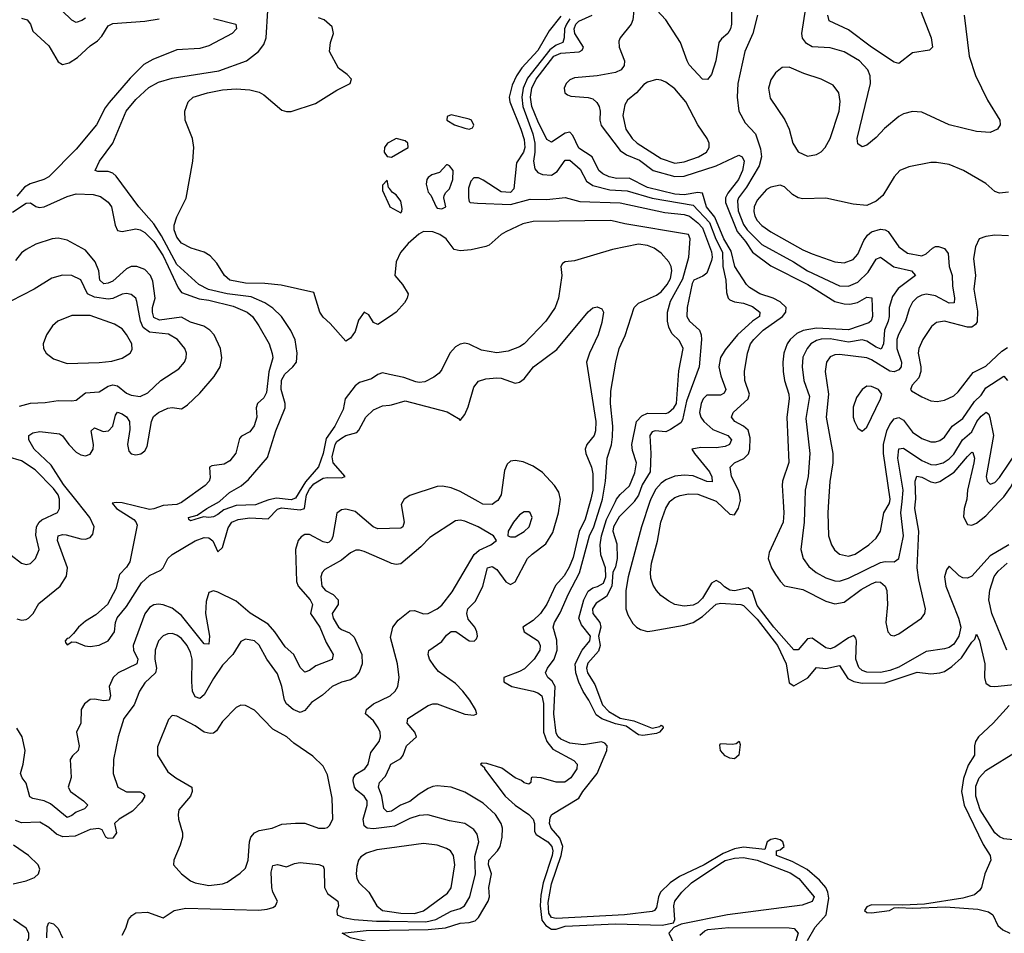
# Model space of a CAD drawing. Header units: inches. Extents: x 1694797 to 1849917, y 907313 to 1017959.
# Tile 128 of 256: x 1738382 to 1742691, y 958110 to 962110. Entities that reach past the tile are written whole.
import ezdxf

# ---------------------------------------------------------------- set-up
doc = ezdxf.new("R2010")
doc.units = ezdxf.units.IN
doc.header["$MEASUREMENT"] = 0
for name, color, linetype in [('B7935', 7, 'Continuous'), ('B7936', 7, 'Continuous'), ('B7945', 7, 'Continuous'), ('B7946', 7, 'Continuous')]:
    doc.layers.add(name, color=color, linetype=linetype)

msp = doc.modelspace()

# ---------------------------------------------------------------- linework, layer by layer
at = {"layer": 'B7935', "color": 5}
for points, elevation in [([(1738345.5, 959765.5), (1738390.7, 959730), (1738410, 959725), (1738430, 959729.2), (1738452, 959750), (1738467.1, 959790), (1738453.1, 959853.1), (1738456, 959890), (1738467.1, 959910), (1738479.7, 959920.3), (1738547.9, 959952.1), (1738556.6, 959970), (1738556.9, 960000)], 640), ([(1738370, 959486.8), (1738390, 959481.3), (1738410, 959483.6), (1738421.4, 959490), (1738440.5, 959510), (1738465.8, 959554.2), (1738559.8, 959630), (1738586.4, 959673.6), (1738591.6, 959710), (1738547.2, 959830), (1738550.5, 959849.5), (1738570, 959855.9), (1738585.7, 959854.3), (1738650, 959836.8), (1738670, 959835.9), (1738690, 959842.9), (1738702.3, 959857.7), (1738707.5, 959890), (1738689.9, 959930), (1738634, 960000)], 620), ([(1739096.7, 960000), (1739090, 959995.2), (1739070, 959986.5), (1739010, 959982.2), (1738970, 959968.1), (1738950, 959965.8), (1738830, 959993.9), (1738803.8, 959996.2), (1738787.4, 959992.6), (1738806.5, 959970), (1738881.5, 959921.5), (1738891.2, 959911.2), (1738896.2, 959896.2), (1738863.7, 959736.3), (1738850, 959713.1), (1738818.7, 959681.3), (1738802.3, 959617.7), (1738766.3, 959550), (1738715.6, 959504.4), (1738670, 959476.8), (1738639.4, 959450), (1738617.9, 959422.1), (1738597.7, 959402.3), (1738590, 959400.3), (1738581.7, 959390), (1738582.5, 959382.5), (1738590, 959372.3), (1738610, 959385.6), (1738630, 959384.2), (1738667.9, 959367.9), (1738690, 959365.5), (1738730, 959370.7), (1738770, 959389.9), (1738796.6, 959430), (1738801.6, 959470), (1738809.2, 959490.8), (1738850, 959539.9), (1738915.6, 959644.4), (1738950, 959676.9), (1739000, 959700), (1739010.1, 959709.9), (1739030.1, 959750), (1739050, 959767.7), (1739150, 959827.9), (1739190, 959842.2), (1739210, 959841.5), (1739227.4, 959827.4), (1739250, 959779.2), (1739270, 959798.4), (1739294.4, 959885.6), (1739310.2, 959910), (1739338.5, 959921.5), (1739390, 959929.2), (1739470, 959925), (1739510, 959967.1), (1739527.8, 959972.2), (1739610, 959963.8), (1739628, 959970), (1739632.8, 960000)], 580), ([(1739451.7, 960000), (1739414.4, 959985.6), (1739330, 959983), (1739276.2, 959963.8), (1739250, 959942.7), (1739230, 959933.5), (1739209.8, 959929.8), (1739187.1, 959932.9), (1739130, 959916), (1739122, 959922), (1739121.6, 959930), (1739159.1, 959940.9), (1739201.1, 959970), (1739256.3, 960000)], 560), ([(1740000, 959881.7), (1739950, 959880.2), (1739929.3, 959889.3), (1739850, 959956.1), (1739810, 959967.4), (1739790, 959964.1), (1739770, 959949.6), (1739752.4, 959847.6), (1739747.5, 959832.5), (1739737.1, 959822.9), (1739730, 959819.2), (1739710, 959823), (1739650, 959856.5), (1739630, 959855.8), (1739613.7, 959846.3), (1739600.5, 959830), (1739588.6, 959790), (1739593.3, 959650), (1739601.4, 959630), (1739653.9, 959570), (1739663.3, 959550), (1739655, 959510), (1739696.1, 959450), (1739723, 959383), (1739754.2, 959330), (1739750, 959309), (1739678.9, 959281.1), (1739650, 959260.3), (1739630, 959253.5), (1739610, 959274), (1739581.9, 959330), (1739543.6, 959363.6), (1739499.3, 959430), (1739470, 959463.3), (1739391.4, 959511.4), (1739330, 959563.5), (1739250, 959603), (1739230, 959608.7), (1739210, 959601.6), (1739197.7, 959562.3), (1739195.3, 959510), (1739212.2, 959410), (1739210, 959376.2), (1739190, 959376.8), (1739090, 959500.6), (1739050, 959532.7), (1739010, 959548.4), (1738990, 959551.2), (1738970, 959548.4), (1738950, 959536.7), (1738930, 959508.1), (1738879.4, 959370), (1738880.3, 959350), (1738898.8, 959310), (1738894.2, 959290), (1738813.7, 959250), (1738791, 959230), (1738773.5, 959190), (1738779.5, 959150), (1738774.2, 959130), (1738750, 959127.1), (1738710, 959134.4), (1738690, 959133), (1738665.8, 959114.2), (1738651.1, 959090), (1738650.1, 959030), (1738631, 958990), (1738643, 958930), (1738637.4, 958910), (1738612.7, 958887.3), (1738602.8, 958870), (1738608.1, 958791.9), (1738594.9, 958750), (1738604.4, 958730), (1738661.2, 958690), (1738680.8, 958670), (1738665.5, 958654.5), (1738630, 958640.2), (1738610, 958625.2), (1738590, 958617.3), (1738516.8, 958676.8), (1738490, 958689.6), (1738440.2, 958700.2), (1738427.3, 958707.3), (1738410, 958767.6), (1738393.6, 958790), (1738385.9, 958810), (1738397.8, 958850), (1738405.9, 958910), (1738392.8, 958970), (1738370, 959008.2)], 620), ([(1740000, 959733.3), (1739890, 959781.5), (1739870, 959787.9), (1739853, 959787), (1739830, 959776.1), (1739790, 959743.4), (1739717.5, 959702.5), (1739706.7, 959690), (1739699.7, 959670), (1739704.6, 959630), (1739721.2, 959610), (1739753.8, 959593.8), (1739775.9, 959570), (1739775.9, 959550), (1739749.6, 959510), (1739754.8, 959490), (1739777.8, 959450), (1739790, 959439.8), (1739825.5, 959425.5), (1739846.7, 959406.7), (1739879.8, 959330), (1739881.7, 959290), (1739867.6, 959252.4), (1739848.9, 959231.1), (1739830, 959219.5), (1739790, 959209), (1739750, 959189.8), (1739707.5, 959152.5), (1739660, 959120), (1739630, 959085.7), (1739610, 959077), (1739578.9, 959090), (1739550, 959114.6), (1739541, 959130), (1739529.9, 959190), (1739510, 959245.4), (1739463.2, 959310), (1739430, 959371.1), (1739410, 959390.8), (1739370, 959397.7), (1739350, 959387.6), (1739314.9, 959330), (1739270, 959283.8), (1739230, 959225.8), (1739190, 959153.5), (1739170, 959137.3), (1739150, 959145.5), (1739139.1, 959170), (1739135.4, 959210), (1739137.4, 959310), (1739130, 959339.3), (1739114.6, 959370), (1739090, 959400.5), (1739070, 959415.3), (1739050, 959422), (1739030, 959421.5), (1739010, 959411.8), (1738989.4, 959390), (1738975.3, 959350), (1738974.1, 959310), (1738981.2, 959270), (1738976, 959250), (1738930, 959206.9), (1738907.1, 959170), (1738883.5, 959110), (1738838, 959050), (1738812.9, 958970), (1738792.9, 958870), (1738791.4, 958810), (1738811.7, 958750), (1738850, 958728.4), (1738910, 958729.2), (1738922.4, 958722.4), (1738930.2, 958710), (1738914.6, 958685.4), (1738875.9, 958644.1), (1738817.4, 958610), (1738797.1, 958590), (1738806, 958550), (1738790, 958526.2), (1738770, 958524.8), (1738759.5, 958530), (1738743.2, 958563.2), (1738728, 958568), (1738690, 958564.4), (1738624.6, 958535.4), (1738571.4, 958531.4), (1738543.3, 958543.3), (1738510, 958573.3), (1738470, 958596.3), (1738390, 958592.8), (1738363.4, 958603.4)], 640), ([(1740000, 958575.6), (1739930, 958567.7), (1739903.5, 958570), (1739890, 958580.3), (1739885.2, 958610), (1739902.7, 958670), (1739902.8, 958690), (1739890.5, 958710), (1739855.7, 958735.7), (1739847.2, 958750), (1739842.2, 958777.8), (1739843.2, 958790), (1739853.7, 958806.3), (1739892.4, 958830), (1739907.3, 958850), (1739919.1, 958900.9), (1739955.8, 958950), (1739960.8, 958970), (1739959.3, 958990), (1739951.6, 959010), (1739930, 959039.3), (1739895.8, 959070), (1739900.4, 959090), (1739930, 959114.4), (1740000, 959148.3)], 640), ([(1740000, 958643.2), (1739990, 958641.6), (1739976, 958656), (1739967.3, 958710), (1739952.4, 958750), (1739956.7, 958770), (1739982.7, 958797.3), (1740000, 958835.9)], 620), ([(1738353.5, 958326.5), (1738410, 958339.2), (1738446.4, 958353.6), (1738464, 958370), (1738469.7, 958390), (1738463, 958410), (1738420.5, 958450), (1738355.2, 958495.2)], 660), ([(1740000, 958482.6), (1739944.7, 958475.3), (1739900.1, 958459.9), (1739875.1, 958444.9), (1739864.9, 958430), (1739857.4, 958402.6), (1739854.2, 958370), (1739857.5, 958350), (1739868.4, 958330), (1739910.2, 958290), (1739944.6, 958230), (1739970.4, 958210), (1740000, 958205.5)], 660), ([(1738830, 958101.3), (1738847.4, 958132.6), (1738858.6, 958170), (1738872.4, 958187.6), (1738890, 958198.8), (1738942, 958202), (1739010, 958177.3), (1739059, 958210), (1739110, 958219.3), (1739429.3, 958210.7), (1739465.3, 958214.7), (1739490, 958223.3), (1739502.2, 958230), (1739509.8, 958250), (1739489.9, 958289.9), (1739485.4, 958310), (1739483, 958377), (1739490, 958407), (1739510, 958410.2), (1739550, 958400.7), (1739584.8, 958415.2), (1739610, 958419.8), (1739691.4, 958411.4), (1739710, 958403.1), (1739714.4, 958390), (1739716.6, 958310), (1739730, 958283.5), (1739774.2, 958250), (1739777, 958230), (1739770.8, 958210), (1739771.6, 958190), (1739798.3, 958178.3), (1739846, 958170), (1739943.2, 958163.2), (1740000, 958162.4)], 640), ([(1738350, 958018.5), (1738391.8, 958048.2), (1738413.9, 958070), (1738422.3, 958090), (1738421.6, 958110), (1738410, 958132.6), (1738354.6, 958170)], 660), ([(1738501.6, 958090), (1738502.3, 958137.7), (1738510, 958157.3), (1738530, 958151), (1738551.2, 958130), (1738569.6, 958090)], 640), ([(1740000, 958056.8), (1739915.6, 958070), (1739829.4, 958090), (1739793.2, 958110), (1739898.6, 958121.4), (1740000, 958123.1)], 620)]:
    msp.add_lwpolyline(points, dxfattribs=dict(at, elevation=elevation))
at = {"layer": 'B7935', "color": 5, "elevation": 660}
msp.add_lwpolyline([(1739350, 959108.5), (1739330, 959098), (1739270, 959036.4), (1739243.2, 958996.8), (1739230, 958986.5), (1739216, 958984), (1739190, 958990.6), (1739150, 959017.7), (1739070, 959060.4), (1739050, 959063.6), (1739034, 959046), (1738985.5, 958925.5), (1738985.5, 958890), (1739030, 958817), (1739066.3, 958790), (1739136, 958750), (1739136.5, 958730), (1739130, 958709.7), (1739079, 958650), (1739075.2, 958630), (1739077.6, 958610), (1739094.5, 958550), (1739094.5, 958530), (1739085, 958495), (1739056.4, 958430), (1739055.5, 958410), (1739090.5, 958370), (1739130, 958339.5), (1739150.2, 958330.2), (1739210, 958319.2), (1739270, 958326.3), (1739290, 958334), (1739347.2, 958372.8), (1739370, 958395.5), (1739381.8, 958430), (1739387.5, 958510), (1739393.7, 958530), (1739410, 958550.1), (1739430, 958559.5), (1739486.6, 958570), (1739530, 958588), (1739590, 958592.3), (1739630, 958592.2), (1739690, 958570.3), (1739718, 958570), (1739730, 958573), (1739738.5, 958581.5), (1739753, 958610), (1739750, 958702), (1739730, 958804), (1739710, 958840.9), (1739664.9, 958884.9), (1739582, 958942), (1739551.8, 958970), (1739490, 959003.5), (1739410, 959086.2), (1739370, 959107.3)], close=True, dxfattribs=at)
at = {"layer": 'B7936', "color": 5}
for points, elevation in [([(1738670, 962117.3), (1738654.2, 962105.8), (1738630, 962097.8), (1738610, 962108.4), (1738566.7, 962150)], 560), ([(1739256.3, 960000), (1739258.7, 960001.3), (1739300.5, 960039.5), (1739351.7, 960068.3), (1739383, 960097), (1739466.4, 960193.6), (1739503.2, 960310), (1739543.9, 960410), (1739544.7, 960430), (1739526.7, 960490), (1739527.8, 960532.2), (1739541.9, 960558.1), (1739577.6, 960590), (1739593, 960610), (1739596.9, 960650), (1739587.5, 960707.5), (1739568.6, 960748.6), (1739528.4, 960810), (1739490, 960847.4), (1739455.7, 960870), (1739396, 960896), (1739290, 960909.1), (1739208.4, 960928.4), (1739166.5, 960950), (1739070, 961038.3), (1739003.5, 961163.5), (1738970, 961216.2), (1738903.2, 961290), (1738805, 961425), (1738790, 961438.2), (1738770, 961444.9), (1738724.9, 961444.9), (1738712.7, 961450), (1738732, 961490), (1738790.4, 961569.6), (1738848.6, 961710), (1738890, 961760.3), (1738946.7, 961813.3), (1738990, 961836.2), (1739050, 961853.5), (1739253.6, 961886.4), (1739375.1, 961930), (1739426.9, 961970), (1739450, 962001.1), (1739461.3, 962030), (1739467.5, 962150)], 560), ([(1739230, 962114.8), (1739328, 962090), (1739331.8, 962070), (1739311.8, 962050), (1739210, 961996), (1739170, 961984.2), (1739070, 961978.6), (1738964.7, 961935.3), (1738926.2, 961913.8), (1738866.1, 961853.9), (1738773.2, 961746.8), (1738756.4, 961723.6), (1738718.6, 961650), (1738630, 961543), (1738510, 961422.5), (1738487.6, 961410), (1738428.6, 961391.4), (1738403.9, 961376.1), (1738370, 961337.3)], 580), ([(1738390, 962116.8), (1738415.6, 962110), (1738429.6, 962090), (1738440.4, 962060.4), (1738510, 961995.8), (1738550, 961925.6), (1738570, 961913.3), (1738598.7, 961921.3), (1738635.3, 961944.7), (1738690, 961995.2), (1738722.2, 962017.8), (1738742.1, 962037.9), (1738770, 962083.5), (1738790, 962092.8), (1738930, 962103.2), (1738993, 962113)], 580), ([(1740000, 960808.9), (1739950, 960775.1), (1739930, 960784.5), (1739910, 960818), (1739890, 960829), (1739865.1, 960794.9), (1739850, 960745.2), (1739830, 960715.3), (1739810, 960702), (1739740.4, 960780.4), (1739710, 960808), (1739695.3, 960830), (1739670, 960915.3), (1739527.2, 960947.2), (1739455.5, 960955.5), (1739370, 960956.9), (1739301.3, 960970), (1739278.3, 960990), (1739244.6, 961044.6), (1739216.1, 961076.1), (1739190, 961092.1), (1739132.7, 961110), (1739090, 961131.1), (1739070, 961157.4), (1739058.8, 961190), (1739057.7, 961210), (1739070, 961246.8), (1739111.5, 961328.5), (1739139.3, 961490), (1739143.7, 961550), (1739138, 961590), (1739106.6, 961670), (1739105.2, 961710), (1739119.3, 961750), (1739141.2, 961770), (1739204, 961790), (1739270, 961802.9), (1739330, 961807.7), (1739390, 961802.6), (1739430, 961792), (1739450, 961780.3), (1739530, 961714), (1739550, 961707.7), (1739570, 961707.7), (1739676.4, 961743.6), (1739770, 961800.7), (1739828.7, 961830), (1739834, 961850), (1739815.3, 961870), (1739778, 961898), (1739738, 961970), (1739742, 962010), (1739755.3, 962050), (1739750, 962078), (1739715.3, 962110), (1739690, 962118)], 540), ([(1740000, 961574.3), (1739991.3, 961570), (1739978.8, 961550), (1739978, 961530), (1739991, 961511), (1740000, 961509.3)], 540), ([(1740000, 961370.9), (1739995.9, 961375.9), (1739990, 961408), (1739970, 961386), (1739970, 961362), (1740000, 961294.5)], 540), ([(1738350, 961267.6), (1738410, 961306.1), (1738430, 961308.5), (1738452.4, 961292.4), (1738467.7, 961287.7), (1738490, 961290.3), (1738590, 961336.4), (1738630, 961347.7), (1738704.1, 961344.1), (1738735.2, 961335.2), (1738770, 961310.5), (1738783.4, 961290), (1738800.3, 961210), (1738810, 961186.9), (1738830, 961183.2), (1738890, 961194.1), (1738910, 961189.5), (1738930, 961177.5), (1738970, 961138.7), (1739010, 961075.9), (1739075.2, 960935.2), (1739090, 960915.5), (1739167.5, 960887.5), (1739210, 960881.7), (1739316.2, 960856.2), (1739378.5, 960830), (1739400.7, 960810), (1739428.8, 960770), (1739473.4, 960690), (1739487.8, 960647.8), (1739489.9, 960629.9), (1739472.4, 960567.6), (1739462.5, 960477.5), (1739450, 960454.5), (1739423.4, 960430), (1739417.5, 960410), (1739420.4, 960370), (1739408.6, 960331.4), (1739390, 960305.2), (1739353.6, 960286.4), (1739343.8, 960276.2), (1739328.3, 960211.7), (1739301.4, 960178.6), (1739276.9, 960163.1), (1739223.2, 960156.8), (1739212.4, 960150), (1739215.6, 960104.4), (1739211, 960089), (1739193.8, 960070), (1739096.7, 960000)], 580), ([(1738634, 960000), (1738574.5, 960074.5), (1738519.6, 960159.6), (1738446, 960230), (1738421.8, 960270), (1738421.7, 960290), (1738439, 960301), (1738470, 960306.8), (1738556.1, 960296.1), (1738570, 960288.5), (1738596.6, 960250), (1738630, 960216.6), (1738650, 960204), (1738670, 960200.1), (1738690, 960207.4), (1738703.8, 960230), (1738704.8, 960250), (1738695, 960310), (1738710, 960322.3), (1738747.2, 960307.2), (1738770.8, 960309.2), (1738789.9, 960330.1), (1738801.5, 960378.5), (1738810, 960390.9), (1738830, 960384.4), (1738850, 960371.1), (1738862.5, 960350), (1738864.8, 960315.2), (1738853.8, 960250), (1738860.4, 960220.4), (1738870, 960208.9), (1738890, 960205.2), (1738911.7, 960208.3), (1738930, 960221.6), (1738939.6, 960240.4), (1738959, 960350), (1738968.1, 960371.9), (1738990.2, 960389.8), (1739030, 960409.1), (1739050, 960411.6), (1739090, 960406.4), (1739098, 960410), (1739117.1, 960422.9), (1739170, 960474), (1739233, 960547), (1739259.5, 960590), (1739267.4, 960630), (1739260.7, 960670), (1739233, 960730), (1739214.3, 960750), (1739187.6, 960767.6), (1739130, 960785.6), (1739090, 960806.8), (1738993.9, 960793.9), (1738970, 960806.1), (1738963.3, 960830), (1738963.9, 960850), (1738975.4, 960890), (1738964.8, 960964.8), (1738955.2, 960990), (1738930, 961016.1), (1738895.6, 961030), (1738870, 961029.9), (1738850, 961019.6), (1738790, 960965.7), (1738770, 960955.6), (1738750, 960953), (1738732.6, 960970), (1738728.6, 961010), (1738712.4, 961050), (1738670, 961101), (1738590, 961145), (1738550, 961152.7), (1738524.9, 961150), (1738453.3, 961126.7), (1738410, 961103.7), (1738390, 961089), (1738364.2, 961055.8)], 620), ([(1738381.7, 960418.3), (1738429, 960431), (1738493.8, 960433.8), (1738550, 960442.5), (1738610, 960440.4), (1738630, 960444.5), (1738670, 960475.9), (1738730, 960480.5), (1738770, 960504.7), (1738790, 960510.5), (1738810, 960506.5), (1738850, 960474.8), (1738870, 960465.3), (1738910, 960460.5), (1738943.2, 960476.8), (1739000.4, 960530), (1739078.1, 960581.9), (1739103.1, 960610), (1739110.8, 960630), (1739111.9, 960650), (1739105.6, 960670), (1739072.9, 960710), (1739033, 960733), (1738950, 960741.4), (1738922, 960762), (1738910.6, 960790), (1738895.3, 960875.3), (1738889.8, 960890), (1738870, 960907.4), (1738850, 960911.7), (1738830, 960908.8), (1738790, 960889.5), (1738770, 960885.9), (1738710, 960895.5), (1738678.9, 960910), (1738650, 960970.7), (1738610, 960990.6), (1738570, 960991.5), (1738522.2, 960977.8), (1738444.9, 960930), (1738343.2, 960876.8)], 640), ([(1740000, 960556.7), (1739970, 960563.2), (1739950, 960556.1), (1739922.4, 960537.6), (1739870, 960521.3), (1739850, 960506.3), (1739807.4, 960450), (1739797.4, 960402.6), (1739761.7, 960330), (1739724.2, 960275.8), (1739710, 960209.8), (1739690, 960151.6), (1739633.3, 960086.7), (1739590, 960014.2), (1739570, 960008), (1739505.7, 960014.3), (1739472.1, 960007.9), (1739451.7, 960000)], 560), ([(1739632.8, 960000), (1739637.6, 960030), (1739650, 960053.6), (1739670, 960077.1), (1739710, 960102.6), (1739730, 960106), (1739790, 960103.8), (1739806.5, 960110), (1739754.4, 960170), (1739750, 960195.6), (1739763.6, 960250), (1739770, 960262.3), (1739790, 960278), (1739810, 960289.2), (1739857.1, 960302.9), (1739867.1, 960312.9), (1739896.5, 960370), (1739930, 960401.2), (1739970, 960418.5), (1740000, 960422.2)], 580), ([(1738556.9, 960000), (1738557, 960010), (1738549.9, 960030), (1738530, 960057.7), (1738450, 960139.5), (1738390, 960178.5), (1738330, 960196.1)], 640)]:
    msp.add_lwpolyline(points, dxfattribs=dict(at, elevation=elevation))
at = {"layer": 'B7936', "color": 5, "elevation": 660}
msp.add_lwpolyline([(1738690, 960814.9), (1738610, 960814.2), (1738548.5, 960790), (1738525.7, 960770), (1738499.5, 960730), (1738484.4, 960690), (1738486.4, 960670), (1738497.6, 960650), (1738530, 960624.4), (1738590, 960604.5), (1738730, 960608.6), (1738784.8, 960615.2), (1738830, 960627.2), (1738866, 960650), (1738874.2, 960665.8), (1738873.1, 960690), (1738850, 960732.1), (1738830, 960756.1), (1738797.4, 960777.4)], close=True, dxfattribs=at)
at = {"layer": 'B7945', "color": 5}
for points, elevation in [([(1740000, 958835.9), (1740006.3, 958850), (1740050, 958875.6), (1740060.6, 958890), (1740075.5, 958930), (1740118.6, 958970), (1740111.6, 958990), (1740078.6, 959030), (1740081.5, 959050), (1740170, 959107.2), (1740190, 959113.7), (1740210, 959114.6), (1740330.6, 959069.4), (1740370, 959064.2), (1740382.7, 959070), (1740376.9, 959090), (1740352.8, 959130), (1740321.9, 959170), (1740290, 959203), (1740215.4, 959255.4), (1740198, 959278), (1740176, 959310), (1740169.5, 959330), (1740172.7, 959347.3), (1740230, 959388), (1740250, 959414.6), (1740270, 959431.5), (1740291.3, 959431.3), (1740350, 959389.5), (1740371.2, 959388.8), (1740381.5, 959398.5), (1740386.2, 959410), (1740382.9, 959430), (1740373.7, 959450), (1740345.6, 959485.6), (1740339, 959510), (1740343.7, 959530), (1740376.7, 959563.3), (1740409.2, 959630), (1740429.9, 959710), (1740450, 959715.1), (1740470, 959702), (1740510, 959648.3), (1740530, 959636.2), (1740550, 959648.2), (1740604.3, 959750), (1740624.5, 959770), (1740685.2, 959814.8), (1740715.2, 959864.8), (1740740.1, 959950), (1740747.9, 960000)], 620), ([(1740058.8, 960000), (1740052.3, 959987.7), (1740065, 959910), (1740058.5, 959890), (1740050, 959883.2), (1740000, 959881.7)], 620), ([(1740467.7, 960000), (1740450, 959987), (1740408.6, 959988.6), (1740388.5, 960000)], 620), ([(1740879, 960000), (1740856.9, 959923.1), (1740830.5, 959869.5), (1740804.4, 959755.6), (1740787.1, 959712.9), (1740765.1, 959674.9), (1740727.8, 959632.2), (1740690, 959551), (1740662.3, 959510), (1740630, 959478.7), (1740584.8, 959450), (1740590.5, 959430), (1740651.2, 959390), (1740660.7, 959370), (1740659.3, 959350), (1740634, 959310), (1740591.7, 959268.3), (1740570, 959255.6), (1740501.5, 959230), (1740500.6, 959210), (1740535.6, 959190), (1740630, 959169.9), (1740650, 959162.8), (1740666.7, 959150), (1740675.3, 959115.3), (1740675, 958990), (1740689.3, 958949.3), (1740715.5, 958915.5), (1740806.9, 958866.9), (1740822.5, 958850), (1740821.3, 958830), (1740793.7, 958790), (1740768, 958772), (1740730, 958771.7), (1740664.9, 958790), (1740627.1, 958792.9), (1740620.7, 958790), (1740618.9, 958770), (1740610, 958763.2), (1740590, 958768.8), (1740578.8, 958778.8), (1740550, 958791), (1740492.8, 958832.8), (1740427.3, 958852.7), (1740406, 958854), (1740399.6, 958850), (1740416.2, 958836.2), (1740416.2, 958830), (1740507.6, 958710), (1740550.2, 958670), (1740610.1, 958630.1), (1740629.4, 958610), (1740634.8, 958590), (1740635.9, 958555.9), (1740642.4, 958542.4), (1740693.9, 958510), (1740711.7, 958490), (1740715.1, 958470), (1740712, 958450), (1740673.7, 958330), (1740662.9, 958277.1), (1740659.6, 958230), (1740667.6, 958167.6), (1740684.4, 958144.4), (1740710, 958127.4), (1740730, 958128.4), (1740770, 958140.2), (1740990, 958150.8), (1741194.3, 958145.7), (1741244.1, 958155.9), (1741249.4, 958170.6), (1741245.5, 958230), (1741249.6, 958250), (1741279.8, 958290), (1741322.8, 958330), (1741446.2, 958413.8), (1741470, 958427.9), (1741510, 958439.2), (1741550, 958440.8), (1741610, 958429.6), (1741754.5, 958374.5), (1741791.7, 958350), (1741858.9, 958270), (1741850.7, 958249.3), (1741806.6, 958233.4), (1741479.6, 958190), (1741277.2, 958150), (1741244.8, 958135.2), (1741222.6, 958110), (1741290, 957967.3)], 580), ([(1741830, 958078.7), (1741863.2, 958136.8), (1741911.7, 958190), (1741923.6, 958263.6), (1741919.1, 958290), (1741909.7, 958309.7), (1741882.2, 958342.2), (1741828.3, 958388.3), (1741763.4, 958423.4), (1741694, 958450), (1741695.1, 958470), (1741710, 958475.2), (1741727.4, 958490), (1741722.9, 958510), (1741710, 958519.3), (1741690, 958524.6), (1741670, 958520.4), (1741653.5, 958510), (1741644, 958476), (1741550, 958486.5), (1741510, 958479.1), (1741460.9, 958459.1), (1741377.3, 958410), (1741270, 958359), (1741229.5, 958330.5), (1741186.9, 958290), (1741177.8, 958270), (1741170, 958223.1), (1741160.8, 958210), (1741150, 958204.9), (1741029.4, 958190.6), (1740730, 958174.3), (1740710, 958178.7), (1740697.6, 958197.6), (1740695.6, 958244.4), (1740710, 958326.2), (1740752.6, 958450), (1740759.7, 958490), (1740746.5, 958526.5), (1740707.8, 958570), (1740701.1, 958590), (1740703.2, 958616.8), (1740711.5, 958630), (1740830, 958700.9), (1740846.5, 958730), (1740909.9, 958810), (1740951.7, 958910), (1740953.4, 958930), (1740942.5, 958942.5), (1740928.6, 958948.6), (1740850, 958935.2), (1740790, 958942.1), (1740750, 958959.3), (1740738.3, 958970), (1740730, 958986.4), (1740719.6, 959070), (1740726.1, 959190), (1740713.3, 959213.3), (1740693.5, 959230), (1740683.7, 959250), (1740691.9, 959270), (1740721.3, 959310), (1740734, 959350), (1740733.4, 959393.4), (1740717, 959450), (1740722.2, 959470), (1740747.6, 959512.4), (1740784.5, 959595.5), (1740832.6, 959687.4), (1740876, 959850), (1740894.3, 959890), (1740929.6, 960000)], 560), ([(1741071.8, 960000), (1741070, 959997.3), (1741006.6, 959933.4), (1740981.4, 959890), (1740977.8, 959870), (1740995.1, 959815.1), (1740996.6, 959750), (1740990, 959714.7), (1740977.6, 959690), (1740973.9, 959630), (1740950, 959583.7), (1740905.2, 959554.8), (1740889, 959530), (1740891.3, 959510), (1740920.7, 959470), (1740925.2, 959450), (1740916.1, 959410), (1740922.4, 959370), (1740915.4, 959344.6), (1740868.1, 959291.9), (1740862.6, 959270), (1740867.7, 959250), (1740899.2, 959199.2), (1740932.3, 959110), (1740960.6, 959080.6), (1741010, 959052.2), (1741070, 959039.7), (1741150, 959008), (1741184.4, 959015.6), (1741190, 959020.7), (1741196.7, 959016.7), (1741198, 959010), (1741183, 958990), (1741170, 958983.9), (1741110, 958975.3), (1741090, 958979.2), (1741036.6, 959016.6), (1740990, 959027.2), (1740930, 959049), (1740905.6, 959065.6), (1740873.1, 959130), (1740848.1, 959168.1), (1740829.9, 959209.9), (1740816.1, 959250), (1740812.8, 959290), (1740844.4, 959350), (1740877.3, 959390), (1740879.7, 959410), (1740840.9, 959460.9), (1740829.4, 959489.4), (1740850.7, 959570), (1740870, 959607.2), (1740890, 959622.5), (1740911.7, 959628.3), (1740936.6, 959643.4), (1740947.5, 959670), (1740945.7, 959710), (1740926.3, 959766.3), (1740922, 959810), (1740928.2, 959850), (1740950, 959920.8), (1740989.7, 960000)], 540), ([(1741140.6, 960000), (1741103.6, 959890), (1741044.8, 959670), (1741035, 959610), (1741035.5, 959530), (1741044.4, 959504.4), (1741066.4, 959466.4), (1741081.1, 959450), (1741099.5, 959439.5), (1741130, 959431.8), (1741150, 959433.4), (1741290, 959458.3), (1741330, 959470.4), (1741370, 959496.3), (1741430, 959550.1), (1741450, 959555.5), (1741538.8, 959550), (1741550, 959544.9), (1741610, 959485.2), (1741698.7, 959370), (1741736.1, 959290), (1741750, 959206.3), (1741770, 959193.7), (1741831.9, 959228.1), (1741870, 959273.7), (1741910, 959269.1), (1741970, 959282), (1742006, 959226), (1742032.4, 959212.4), (1742070, 959205.4), (1742170, 959206.3), (1742310, 959252.4), (1742370, 959245), (1742410, 959249.4), (1742430, 959256.6), (1742462.5, 959277.5), (1742504.4, 959315.6), (1742550, 959384.2), (1742563, 959397), (1742570, 959418.8), (1742583.1, 959390), (1742605.8, 959290), (1742604.2, 959230), (1742610, 959205.4), (1742630, 959192), (1742650, 959189.6), (1742790, 959204.3)], 560), ([(1742710.9, 959810.9), (1742630, 959762.1), (1742550, 959673.1), (1742530, 959664), (1742510, 959665.7), (1742494.2, 959674.2), (1742450, 959716.9), (1742438.5, 959701.5), (1742429.9, 959670), (1742435, 959630), (1742491.5, 959490), (1742501.1, 959450), (1742492.8, 959410), (1742470, 959375.5), (1742450, 959361.2), (1742430, 959354.5), (1742350, 959343.4), (1742230, 959275), (1742190, 959259.8), (1742150, 959251.5), (1742090, 959253.7), (1742070, 959260.6), (1742054.1, 959274.1), (1742041.5, 959310), (1742044.5, 959390), (1742042.4, 959402.4), (1742033.2, 959413.2), (1742010, 959403), (1741950, 959362), (1741930, 959355.8), (1741910, 959359.1), (1741850, 959401.5), (1741830, 959398.3), (1741790, 959350.1), (1741770, 959350.7), (1741682.3, 959450), (1741610, 959545.1), (1741590, 959606.6), (1741570, 959623), (1741510, 959608.9), (1741490, 959611.8), (1741466.4, 959626.4), (1741450, 959644.6), (1741430, 959655.1), (1741410, 959642.7), (1741370, 959576.4), (1741350, 959557.1), (1741330, 959546.7), (1741290, 959541.4), (1741250, 959549.5), (1741223.2, 959563.2), (1741188, 959588), (1741168.9, 959610), (1741154.3, 959634.3), (1741145.2, 959665.2), (1741142.7, 959690), (1741146.8, 959730), (1741173.4, 959826.6), (1741187.8, 959910), (1741210, 959971), (1741228, 960000)], 580), ([(1741431.7, 960000), (1741490, 959944.7), (1741510, 959942.2), (1741528.3, 959971.7), (1741535.4, 960000)], 580), ([(1741723.2, 960000), (1741726, 959950), (1741723.6, 959910), (1741662.6, 959777.4), (1741658.7, 959750), (1741673, 959710), (1741690, 959680.6), (1741710, 959651), (1741730, 959631), (1741810, 959615.5), (1741910, 959563.4), (1741950, 959551.6), (1741990, 959559.6), (1742065.4, 959614.6), (1742110, 959640.4), (1742130, 959648.1), (1742150, 959647.7), (1742170.1, 959630.1), (1742177.5, 959610), (1742179.7, 959550), (1742173.5, 959470), (1742182, 959430), (1742194.5, 959414.5), (1742210, 959411.6), (1742230, 959420.4), (1742328.4, 959490), (1742343.2, 959510), (1742346.7, 959530), (1742316.9, 959656.9), (1742309.6, 959710), (1742317.2, 959870), (1742299.9, 959970), (1742303.2, 960000)], 620), ([(1741818.6, 960000), (1741815.3, 959910), (1741800.4, 959790), (1741810.9, 959750), (1741835.5, 959715.5), (1741868.3, 959690), (1741910, 959665.7), (1741950, 959652.3), (1741970, 959652.2), (1742010, 959664.2), (1742150, 959732.8), (1742170, 959736.9), (1742210, 959735.4), (1742229.3, 959750.7), (1742249.9, 959850), (1742239.1, 959950), (1742243.8, 960000)], 640), ([(1741922.6, 960000), (1741919.6, 959950), (1741921.7, 959850), (1741934.8, 959810), (1741948.7, 959788.7), (1741970, 959770.2), (1742010, 959760.8), (1742039.1, 959770), (1742098.9, 959810), (1742130, 959840.2), (1742149.9, 959870.1), (1742164.7, 959950), (1742187.2, 959990), (1742189.8, 960000)], 660), ([(1742524.1, 960000), (1742515.1, 959970), (1742513.1, 959933.1), (1742530, 959900.2), (1742550, 959897.4), (1742570, 959905), (1742610, 959938.1), (1742669.6, 960000)], 620), ([(1740000, 959148.3), (1740003.5, 959150), (1740026, 959170), (1740036.8, 959190), (1740042.5, 959230), (1740035.8, 959290), (1740005.4, 959405.4), (1740015.4, 959450), (1740039, 959481), (1740090, 959521.6), (1740110, 959522.8), (1740150, 959508.7), (1740170, 959509.4), (1740210, 959530.2), (1740230, 959547), (1740274.9, 959605.1), (1740371.9, 959768.1), (1740393.5, 959786.5), (1740443.7, 959810), (1740469, 959830), (1740455.3, 959850), (1740389.3, 959889.3), (1740330, 959913.7), (1740310, 959918.5), (1740290, 959915.8), (1740176.7, 959843.3), (1740138.3, 959801.7), (1740050, 959727.7), (1740030, 959724.1), (1740010, 959728.9), (1740000, 959733.3)], 640), ([(1742703.1, 959350), (1742636.5, 959510), (1742624, 959570), (1742627.6, 959612.4), (1742647.6, 959672.4), (1742665.2, 959694.8), (1742704.2, 959730)], 580), ([(1742713.3, 959106.7), (1742642.6, 959030), (1742579.2, 958970), (1742566.1, 958950), (1742561.1, 958930), (1742561, 958890), (1742533.9, 958846.1), (1742513.3, 958786.7), (1742503.9, 958730), (1742515.4, 958670), (1742598.3, 958498.3), (1742630.2, 958450), (1742632.7, 958430), (1742606.8, 958370), (1742591.6, 958310), (1742583.6, 958296.4), (1742561.6, 958278.4), (1742510, 958263.2), (1742342.4, 958237.6), (1742247.9, 958232.1), (1742110, 958233.9), (1742090, 958225.3), (1742079.8, 958210), (1742090, 958200.5), (1742110, 958199.6), (1742189.2, 958210), (1742210, 958220.5), (1742230, 958223.1), (1742290, 958220.3), (1742434.5, 958225.5), (1742575.7, 958215.7), (1742622.9, 958202.9), (1742640.8, 958190), (1742663.5, 958143.5), (1742685, 958125), (1742716.4, 958110)], 560), ([(1742730, 958518.2), (1742690, 958523.3), (1742670, 958531.5), (1742650, 958550.1), (1742585.9, 958650), (1742567.2, 958710), (1742566.7, 958753.3), (1742582, 958790), (1742610, 958822.4), (1742752.2, 958910)], 580), ([(1740000, 958123.1), (1740170, 958126.1), (1740246.5, 958133.5), (1740310, 958153.9), (1740350, 958156.7), (1740375.2, 958164.8), (1740390, 958178.3), (1740432.1, 958250), (1740438.5, 958270), (1740436, 958310), (1740447.7, 958370), (1740434.3, 958410), (1740434.8, 958430), (1740473.8, 958470), (1740485.6, 958490), (1740494.2, 958530), (1740494.7, 958570), (1740489.9, 958590), (1740464.4, 958630), (1740410, 958679), (1740330, 958727.5), (1740270, 958748.8), (1740210, 958755.6), (1740190, 958752.9), (1740170, 958743.7), (1740130, 958718.8), (1740090, 958686.1), (1740049.5, 958670.5), (1740010, 958644.8), (1740000, 958643.2)], 620), ([(1740000, 958162.4), (1740159.9, 958160.1), (1740203.4, 958170), (1740270, 958206.4), (1740310, 958218.9), (1740329.6, 958230.4), (1740352.1, 958270), (1740376.6, 958370), (1740373.8, 958446.2), (1740391.7, 958510), (1740383.7, 958543.7), (1740370, 958563.8), (1740330, 958589.9), (1740262.6, 958602.6), (1740168.4, 958628.4), (1740130, 958624.9), (1740090, 958612.2), (1740021.9, 958578.1), (1740000, 958575.6)], 640), ([(1740000, 958205.5), (1740050, 958198), (1740110, 958196.2), (1740150, 958208.2), (1740254, 958286), (1740271, 958309), (1740286.9, 958410), (1740280.6, 958450), (1740267.4, 958470), (1740250, 958481.4), (1740210, 958495.5), (1740150, 958502.1), (1740000, 958482.6)], 660), ([(1741358.8, 958101.2), (1741380.1, 958119.9), (1741394.2, 958125.8), (1741485.5, 958134.5), (1741750, 958134.2), (1741772.2, 958130), (1741789.1, 958110), (1741752.7, 957990)], 580)]:
    msp.add_lwpolyline(points, dxfattribs=dict(at, elevation=elevation))
for points, elevation in [([(1740610, 959955.4), (1740590, 959954.8), (1740570, 959942.6), (1740543.2, 959910), (1740520.5, 959870), (1740518, 959850), (1740530, 959845.5), (1740550, 959846.3), (1740590, 959869.2), (1740611.7, 959890), (1740625.4, 959930), (1740616.9, 959950)], 640), ([(1741510, 958873.7), (1741490, 958876.5), (1741470, 958886.6), (1741449, 958910), (1741446.1, 958933.9), (1741450, 958940.5), (1741502.2, 958937.8), (1741518.6, 958941.4), (1741531.3, 958951.3), (1741535.8, 958935.8), (1741530, 958889.6)], 540)]:
    msp.add_lwpolyline(points, close=True, dxfattribs=dict(at, elevation=elevation))
at = {"layer": 'B7946', "color": 5}
for points, elevation in [([(1741070.2, 962150), (1741065.3, 962110), (1741057.8, 962090), (1741010, 962031), (1741004.7, 962015.3), (1741005.8, 961990), (1741029.3, 961930), (1741028.2, 961910), (1741015, 961890), (1740990, 961878.8), (1740910, 961863.9), (1740810, 961855.3), (1740790, 961846.6), (1740773.4, 961830), (1740765.2, 961810), (1740767.5, 961790), (1740780.4, 961780.4), (1740794.5, 961774.5), (1740870, 961769.3), (1740890, 961763.4), (1740908.1, 961748.1), (1740919, 961730), (1740923.2, 961710), (1740921.9, 961670), (1740926.7, 961646.7), (1741010, 961537.9), (1741037.6, 961517.6), (1741094.4, 961494.4), (1741154.8, 961450), (1741250, 961422.9), (1741290, 961424.2), (1741429.9, 961470), (1741530, 961516.9), (1741543.9, 961510), (1741553.3, 961490), (1741545.2, 961450), (1741527.6, 961410), (1741481, 961350), (1741471.8, 961330), (1741471.9, 961310), (1741522.3, 961182.3), (1741558.7, 961138.7), (1741590, 961091.5), (1741670, 961031.5), (1741832.2, 960950), (1741950, 960876.3), (1741990, 960865.4), (1742016, 960864), (1742048.3, 960871.7), (1742090, 960895), (1742111.6, 960891.6), (1742114.2, 960810), (1742109.1, 960790.9), (1742097.9, 960782.1), (1742010, 960752.6), (1741870, 960759.1), (1741810.8, 960749.2), (1741783.7, 960736.3), (1741754.6, 960710), (1741741.8, 960690), (1741726.7, 960650), (1741721.7, 960610), (1741723.3, 960570), (1741729.2, 960530), (1741748.3, 960470), (1741750.5, 960450), (1741740.3, 960370), (1741748.3, 960171.7), (1741721.4, 960090), (1741719.2, 960070), (1741723.2, 960000)], 620), ([(1741497.3, 962150), (1741497.4, 962090), (1741493.3, 962070), (1741481, 962050), (1741453.3, 962026.7), (1741442.7, 962010), (1741428.7, 961930), (1741410, 961869.5), (1741392.6, 961847.4), (1741369.9, 961849.9), (1741312.9, 961912.9), (1741302.8, 961930), (1741274.7, 962010), (1741210, 962109.6), (1741152.3, 962172.3)], 620), ([(1742515.5, 962130), (1742538, 961950), (1742564.9, 961864.9), (1742617.7, 961757.7), (1742672.4, 961670), (1742673, 961650), (1742662, 961630), (1742630, 961615.8), (1742570, 961621.1), (1742450, 961649.8), (1742330, 961705.1), (1742290, 961707.7), (1742250, 961697.8), (1742230, 961685.6), (1742166.5, 961633.5), (1742130, 961594.4), (1742090, 961560.4), (1742070, 961553.3), (1742050, 961566.6), (1742048, 961590), (1742105.6, 961830), (1742104.8, 961864.8), (1742094.7, 961890), (1742058.2, 961930), (1741990, 961969.9), (1741930, 961986.9), (1741850, 961991.5), (1741825.2, 962005.2), (1741808.9, 962028.9), (1741805.1, 962050), (1741822.3, 962162.3)], 640), ([(1742324.4, 962150), (1742371.1, 962030), (1742377.6, 961990), (1742363.7, 961976.3), (1742290, 961964.7), (1742230, 961917.6), (1742210, 961924.4), (1742110, 961989), (1742010, 962065.7), (1741924.4, 962104.4), (1741919, 962130)], 620), ([(1740750, 962125.6), (1740698.9, 962061.1), (1740650, 961975.7), (1740580.3, 961899.7), (1740556.4, 961863.6), (1740537.2, 961822.8), (1740524.9, 961770), (1740526.7, 961750), (1740575.6, 961630), (1740590, 961585.2), (1740593.4, 961550), (1740587.8, 961530), (1740557.2, 961482.8), (1740544.9, 961370), (1740530, 961352.7), (1740490, 961356), (1740410, 961408), (1740390, 961418), (1740370, 961418), (1740356.9, 961403.1), (1740347.1, 961372.9), (1740346, 961330), (1740350, 961314), (1740354, 961310), (1740386.2, 961306.2), (1740530, 961301.2), (1740616, 961324), (1740690, 961322.8), (1740770, 961332), (1740834.4, 961314.4), (1741010, 961307.7), (1741206.2, 961266.2), (1741290, 961256.3), (1741313.4, 961250), (1741350, 961221.2), (1741370, 961198.5), (1741410, 961094.2), (1741413.1, 961070), (1741410, 961055.1), (1741390, 961000.5), (1741372.5, 960987.5), (1741333.1, 960970), (1741325.1, 960954.9), (1741302.9, 960850), (1741302.2, 960810), (1741314.4, 960790), (1741357.2, 960750), (1741364.6, 960730), (1741365.5, 960710), (1741355.7, 960590), (1741300, 960440), (1741282.8, 960357.2), (1741275.4, 960344.6), (1741230, 960315.2), (1741210, 960305.9), (1741164, 960310), (1741150, 960305.3), (1741139.8, 960290), (1741144.5, 960210), (1741140.9, 960130), (1741107.2, 960072.8), (1741090, 960027.4), (1741071.8, 960000)], 540), ([(1740790, 962114.1), (1740775.3, 962090), (1740766.7, 962070), (1740765.2, 962030), (1740759.2, 962010), (1740730, 961998.6), (1740701.9, 961978.1), (1740605.4, 961854.6), (1740585.1, 961810), (1740579.6, 961770), (1740583.9, 961730), (1740627.9, 961610), (1740636.8, 961570), (1740637.5, 961530), (1740630.8, 961490), (1740636.3, 961456.3), (1740650, 961441.6), (1740670, 961432.2), (1740710, 961429.6), (1740734.5, 961445.5), (1740770, 961495), (1740790, 961494.8), (1740835.1, 961455.1), (1740862.6, 961402.6), (1740890, 961383.5), (1740965.5, 961365.5), (1741041.1, 961361.1), (1741150, 961328.8), (1741330, 961297.7), (1741401.9, 961221.9), (1741429.5, 961149.5), (1741450.1, 961109.9), (1741457.5, 961090), (1741459.8, 961030), (1741473.1, 960970), (1741475.1, 960915.1), (1741483.6, 960890), (1741490, 960882.6), (1741510, 960874.2), (1741550, 960868.3), (1741590, 960854.3), (1741621.6, 960830), (1741620.2, 960810), (1741590, 960789.5), (1741523.3, 960730), (1741470, 960664.7), (1741450, 960630.8), (1741442.7, 960590), (1741450.9, 960550), (1741473, 960490), (1741466, 960474), (1741450, 960466.5), (1741390, 960466), (1741373.5, 960450), (1741364.8, 960430), (1741357.2, 960390), (1741363, 960370), (1741375.9, 960350), (1741416, 960316), (1741481.4, 960290), (1741497.5, 960270), (1741489.4, 960250), (1741470, 960240.9), (1741430, 960236), (1741362.7, 960237.3), (1741324.4, 960230), (1741335, 960210), (1741400.6, 960130), (1741412.1, 960107.9), (1741413.5, 960086.5), (1741390, 960088.6), (1741330, 960112.3), (1741290, 960115.8), (1741250, 960111.7), (1741210, 960095.4), (1741190, 960080.8), (1741166.2, 960053.8), (1741145.5, 960014.5), (1741140.6, 960000)], 560), ([(1741535.4, 960000), (1741536.3, 960003.7), (1741534.1, 960030), (1741528.7, 960050), (1741497.2, 960110), (1741491.5, 960150), (1741510.8, 960169.2), (1741551.9, 960188.1), (1741571.4, 960208.6), (1741578.3, 960230), (1741578.5, 960278.5), (1741570, 960312.7), (1741550.4, 960330.4), (1741512.8, 960350), (1741498.2, 960370), (1741505, 960390), (1741571, 960450), (1741575.8, 960470), (1741556.3, 960530), (1741554.5, 960570), (1741567.5, 960650), (1741581.1, 960690), (1741595.1, 960710), (1741635.6, 960750), (1741720.7, 960810), (1741735.9, 960830), (1741736.7, 960850), (1741710, 960874.5), (1741680.2, 960890), (1741621.7, 960910), (1741576.7, 960936.7), (1741562.6, 960950), (1741511.5, 961030), (1741496.2, 961096.2), (1741463.7, 961150), (1741425.2, 961245.2), (1741388.2, 961290), (1741370.3, 961350.3), (1741350, 961353), (1741290, 961343.6), (1741250, 961345.5), (1741130, 961374.6), (1741050, 961416), (1740995.2, 961415.2), (1740962.4, 961422.4), (1740934.9, 961434.9), (1740917.5, 961450), (1740888.1, 961510), (1740830, 961547.4), (1740802.9, 961602.9), (1740790, 961617.7), (1740770, 961613.5), (1740710, 961573.7), (1740690, 961585.6), (1740650, 961665.4), (1740624.2, 961730), (1740618.2, 961770), (1740623.2, 961810), (1740643.1, 961850), (1740720.1, 961950), (1740750, 961962.7), (1740830.5, 961969.5), (1740843.5, 961976.5), (1740850.4, 961990), (1740811.5, 962050), (1740808.3, 962070), (1740816.1, 962090), (1740830, 962103.2), (1740887.8, 962130)], 580), ([(1741610.9, 962130), (1741590.7, 962050), (1741556.4, 961970), (1741525.2, 961830), (1741522, 961770), (1741530.1, 961710), (1741557.8, 961657.8), (1741602.7, 961610), (1741624.1, 961544.1), (1741628.1, 961510), (1741619.3, 961470), (1741563.2, 961376.8), (1741528.1, 961330), (1741523.9, 961316.1), (1741526.7, 961273.3), (1741550, 961213.1), (1741566.7, 961190), (1741630, 961124.9), (1741769.4, 961049.4), (1741830, 961010.8), (1741970, 960944.8), (1742010, 960943.1), (1742050, 960960.8), (1742096, 961004), (1742130, 961061.5), (1742150, 961070.8), (1742207.5, 961027.5), (1742285.3, 961010), (1742302.8, 960990), (1742227.2, 960932.8), (1742202.3, 960897.7), (1742187.1, 960850), (1742187.5, 960810), (1742182.8, 960790), (1742167.4, 960750), (1742162.5, 960690), (1742152, 960668), (1742130, 960675.8), (1742090, 960701.9), (1742070, 960708.1), (1742010, 960698.2), (1741930, 960712.2), (1741890, 960711.3), (1741870, 960705.4), (1741844.7, 960690), (1741828, 960670), (1741810, 960632.4), (1741806.2, 960590), (1741813.4, 960530), (1741839.5, 960459.5), (1741823.1, 960363.1), (1741840.4, 960210), (1741833.5, 960110), (1741820.3, 960050), (1741818.6, 960000)], 640), ([(1740000, 961509.3), (1740010, 961507.3), (1740082.7, 961550), (1740081.2, 961570), (1740070, 961579.3), (1740030, 961589.2), (1740000, 961574.3)], 540), ([(1742710, 961354.6), (1742670, 961350.9), (1742650, 961357.4), (1742610, 961392.3), (1742513.6, 961450), (1742450, 961475.3), (1742394.9, 961485.1), (1742370, 961484.8), (1742273.8, 961466.2), (1742234.8, 961450), (1742210, 961422), (1742159.3, 961340.7), (1742130, 961315.6), (1742090, 961296.3), (1742030, 961301.8), (1741910, 961328.2), (1741810, 961326.1), (1741790, 961329.8), (1741764.9, 961344.9), (1741730, 961378.7), (1741710, 961384.8), (1741670, 961377), (1741650, 961365.8), (1741610, 961319.4), (1741596.6, 961290), (1741595.2, 961270), (1741599.3, 961250), (1741610, 961230.2), (1741630, 961208.5), (1741670, 961180.9), (1741810, 961102.4), (1741850, 961084.2), (1741950, 961050.1), (1741990, 961045.8), (1742030, 961060.6), (1742050, 961083.2), (1742077, 961143), (1742092.8, 961167.2), (1742110, 961181.5), (1742150, 961192.5), (1742170, 961190.1), (1742182.5, 961182.5), (1742230, 961115.3), (1742268.1, 961088.1), (1742330, 961075.3), (1742350, 961085.3), (1742376.8, 961110), (1742390, 961116.8), (1742403.3, 961116.7), (1742430, 961107.7), (1742446.4, 961086.4), (1742450.6, 961030), (1742464, 960990), (1742464.8, 960944.8), (1742473.7, 960890), (1742471.8, 960870), (1742450, 960868.9), (1742390, 960901.3), (1742351.6, 960908.4), (1742330, 960904), (1742310, 960893.7), (1742290, 960873.5), (1742275.5, 960844.5), (1742259, 960790), (1742227.8, 960732.2), (1742221.3, 960710), (1742220.6, 960670), (1742241.7, 960610), (1742240.5, 960590), (1742230, 960577.1), (1742210, 960567.8), (1742190, 960570.7), (1742110, 960621.2), (1742090, 960628.7), (1741970, 960643.6), (1741950, 960642.5), (1741930, 960633.2), (1741913.5, 960610), (1741908, 960570), (1741922.3, 960470), (1741912.2, 960370), (1741941.6, 960210), (1741940.9, 960170), (1741927.9, 960087.9), (1741922.6, 960000)], 660), ([(1740000, 961294.5), (1740002, 961290), (1740050, 961264.9), (1740055.1, 961270), (1740056.2, 961283.8), (1740050, 961316), (1740030, 961343.7), (1740014, 961354), (1740000, 961370.9)], 540), ([(1740989.7, 960000), (1740994.7, 960010), (1741010, 960031.3), (1741051, 960069), (1741074, 960126), (1741081.8, 960170), (1741063.8, 960223.8), (1741061.7, 960250), (1741081.6, 960350), (1741104.6, 960375.4), (1741130, 960386.6), (1741210, 960385.7), (1741221.6, 960390), (1741244.5, 960410), (1741256.8, 960430), (1741267.6, 960572.4), (1741286, 960670), (1741270, 960704.5), (1741236.6, 960736.6), (1741223.1, 960763.1), (1741217.3, 960790), (1741217.6, 960830), (1741230, 960878), (1741284, 960976), (1741310.8, 961070.8), (1741316.8, 961150), (1741310, 961169.4), (1741030, 961215.8), (1740969.4, 961230.6), (1740630, 961225.7), (1740584.6, 961215.4), (1740510, 961180.5), (1740490, 961169.8), (1740436.6, 961123.4), (1740422.7, 961117.3), (1740357.8, 961102.2), (1740310, 961098), (1740284.2, 961104.2), (1740248.4, 961150), (1740220.7, 961170), (1740190, 961181.1), (1740150, 961182.8), (1740129, 961171), (1740082.6, 961130), (1740048.7, 961090), (1740030.5, 961050), (1740024.7, 960990), (1740058, 960950), (1740082, 960910), (1740078, 960890), (1740066, 960870), (1740030, 960829.2), (1740000, 960808.9)], 540), ([(1742710, 961163.1), (1742650, 961166.4), (1742610, 961161.1), (1742582, 961150), (1742564.7, 961115.3), (1742556.3, 961063.7), (1742565.4, 960990), (1742558.3, 960930), (1742574.4, 960834.4), (1742572.4, 960787.6), (1742565, 960775), (1742550, 960764.1), (1742530, 960763), (1742429.6, 960790.4), (1742395.4, 960784.6), (1742373, 960767), (1742335, 960710), (1742317.2, 960670), (1742314.2, 960650), (1742326.5, 960590), (1742326.2, 960570), (1742317.5, 960542.5), (1742287.6, 960510), (1742281.6, 960490), (1742285.5, 960485.5), (1742330, 960458), (1742370, 960441.5), (1742398.2, 960438.2), (1742430, 960443.5), (1742470, 960462.6), (1742490, 960480.7), (1742555.2, 960564.8), (1742610, 960592.6), (1742681.2, 960658.8), (1742706, 960674)], 680), ([(1740929.6, 960000), (1740932.8, 960010), (1740946.5, 960090), (1740953.9, 960190), (1740971.8, 960248.2), (1740976.7, 960283.3), (1740978.1, 960330), (1740968.3, 960430), (1740970, 960482.8), (1740991.1, 960610), (1741006.5, 960670), (1741032.7, 960727.3), (1741071.7, 960850), (1741091, 960869), (1741170, 960903.4), (1741190, 960918.1), (1741215.8, 960950), (1741230, 960976.6), (1741237.1, 961010), (1741233.5, 961030), (1741223.3, 961050), (1741190, 961088.3), (1741159.1, 961110), (1741130, 961121.6), (1741090, 961126.7), (1740976.9, 961103.1), (1740810, 961053.7), (1740770, 961049.6), (1740758, 961042), (1740750.4, 961030), (1740755.5, 960990), (1740739.8, 960890), (1740725.5, 960850), (1740684.7, 960790), (1740590, 960690.6), (1740570, 960678), (1740520.8, 960659.2), (1740470, 960651.2), (1740403.5, 960663.5), (1740350, 960688.7), (1740330, 960693.3), (1740310, 960689.8), (1740290, 960677.6), (1740264.5, 960650), (1740230, 960577.6), (1740217.9, 960562.1), (1740195.1, 960544.9), (1740155, 960525), (1740130, 960521), (1740116.2, 960523.8), (1740063, 960543), (1740000, 960556.7)], 560), ([(1740000, 960422.2), (1740010, 960423.4), (1740070, 960440.5), (1740253, 960393), (1740303.3, 960363.3), (1740310, 960355.1), (1740330, 960381.6), (1740344.6, 960415.4), (1740370, 960501.3), (1740390, 960526.8), (1740421.9, 960538.1), (1740470, 960542.1), (1740490, 960540.7), (1740550, 960519), (1740570, 960522.5), (1740590, 960537.8), (1740631, 960590), (1740733.6, 960666.4), (1740870, 960831.2), (1740890, 960848), (1740910, 960852.8), (1740930, 960844.5), (1740936.8, 960830), (1740930, 960784), (1740913.4, 960730), (1740875.7, 960650), (1740863.5, 960610), (1740903.6, 960350), (1740902.3, 960310), (1740896.6, 960290), (1740865, 960250), (1740856.4, 960230), (1740859.4, 960210), (1740884.7, 960150), (1740890, 960120.9), (1740890.5, 960050.5), (1740881.8, 960010), (1740879, 960000)], 580), ([(1742189.8, 960000), (1742192.4, 960010), (1742162.8, 960210), (1742162.4, 960250), (1742177.6, 960310), (1742190, 960336.8), (1742210, 960361.9), (1742230, 960367.8), (1742250, 960356.8), (1742290, 960303.3), (1742330, 960275.9), (1742370, 960261.7), (1742390, 960261.2), (1742410, 960267.4), (1742430, 960281.4), (1742464, 960330), (1742510, 960364.3), (1742561.5, 960438.5), (1742590, 960465.5), (1742610, 960498.1), (1742690, 960549.3), (1742705.5, 960530)], 660), ([(1742669.6, 960000), (1742690, 960021.3), (1742719.1, 960060.9), (1742743.8, 960110), (1742805.5, 960210), (1742877.4, 960270), (1742899.5, 960310), (1742944.6, 960350), (1742987.9, 960410), (1743070, 960449.2), (1743079.1, 960430), (1743075.3, 960390), (1743018.3, 960250), (1743020.5, 960230), (1743034.6, 960210), (1743032.4, 960190), (1742991.7, 960150), (1742985.2, 960130), (1742989.1, 960090), (1743033.2, 960050), (1743021.9, 960030), (1742961.9, 960000)], 620), ([(1742243.8, 960000), (1742248.5, 960050), (1742226.1, 960190), (1742230, 960230.2), (1742250, 960233.3), (1742330, 960180.5), (1742370, 960162.3), (1742390, 960160.7), (1742423.8, 960170), (1742450, 960186.7), (1742470, 960207), (1742509.1, 960270.9), (1742550, 960304.8), (1742571.9, 960350), (1742590, 960373.6), (1742611.8, 960391.8), (1742623.1, 960383.1), (1742628.4, 960368.4), (1742643.8, 960290), (1742612.7, 960110), (1742616.1, 960090), (1742630, 960076.1), (1742650, 960083.8), (1742670, 960105.2), (1742760.5, 960239.5)], 640), ([(1742303.2, 960000), (1742304.3, 960010), (1742300.9, 960090), (1742308.7, 960111.3), (1742330, 960106.9), (1742370, 960086.1), (1742390, 960081.8), (1742410, 960087.2), (1742471.6, 960128.4), (1742530, 960198), (1742550, 960215.9), (1742554.3, 960214.3), (1742560.9, 960190), (1742558.3, 960170), (1742529.8, 960050), (1742527.2, 960010), (1742524.1, 960000)], 620), ([(1740747.9, 960000), (1740749.4, 960009.4), (1740741.3, 960041.3), (1740723.4, 960070), (1740670, 960127.1), (1740630, 960155.3), (1740585.5, 960174.5), (1740550, 960180.5), (1740530, 960176.9), (1740515.8, 960164.2), (1740503.7, 960136.3), (1740490.1, 960029.9), (1740474.8, 960005.2), (1740467.7, 960000)], 620), ([(1740388.5, 960000), (1740310, 960044.5), (1740270, 960060.5), (1740232.1, 960067.9), (1740210, 960066.4), (1740090, 960027.3), (1740064.2, 960010), (1740058.8, 960000)], 620), ([(1741228, 960000), (1741230, 960003.1), (1741250, 960018.1), (1741273.5, 960026.5), (1741310, 960033.3), (1741350, 960033.1), (1741430, 960001.6), (1741431.7, 960000)], 580)]:
    msp.add_lwpolyline(points, dxfattribs=dict(at, elevation=elevation))
for points, elevation in [([(1741750, 961902.6), (1741719.5, 961900.5), (1741690, 961877.6), (1741670, 961846.6), (1741659.7, 961810), (1741666.4, 961766.4), (1741731.3, 961671.3), (1741750.2, 961630), (1741766.2, 961570), (1741790, 961531.7), (1741830, 961512.3), (1741870, 961520.2), (1741890, 961531.3), (1741907.8, 961550), (1741930, 961590.3), (1741968.7, 961710), (1741972.4, 961752.4), (1741967.8, 961790), (1741942.8, 961822.8), (1741890, 961849.8), (1741814, 961874)], 660), ([(1741170, 961848.3), (1741130, 961836.8), (1741113.7, 961826.3), (1741081.3, 961790), (1741042, 961758), (1741030, 961737.6), (1741021.2, 961690), (1741035.4, 961630), (1741062.1, 961590), (1741084.6, 961570), (1741190, 961502.1), (1741250, 961482.1), (1741290, 961488), (1741353.3, 961510), (1741387.9, 961530), (1741400.3, 961550), (1741399.3, 961570), (1741390.8, 961590), (1741349.9, 961650), (1741297.3, 961750), (1741250, 961807.5), (1741210, 961837), (1741190, 961845.4)], 640), ([(1740270, 961692.9), (1740253.2, 961686.8), (1740252.2, 961670), (1740284.9, 961650), (1740330, 961634.5), (1740350, 961630.2), (1740363.5, 961636.5), (1740370, 961647.7), (1740359.4, 961670), (1740350, 961674.9)], 540), ([(1740250, 961475.1), (1740219.3, 961440.7), (1740185.5, 961430), (1740170, 961419.7), (1740163.9, 961410), (1740160.9, 961390), (1740170, 961354.8), (1740182.3, 961342.3), (1740204.9, 961290), (1740210, 961285.2), (1740230, 961282.3), (1740246.6, 961290), (1740238, 961330), (1740240.1, 961339.9), (1740246.6, 961353.4), (1740264, 961370), (1740277.2, 961410), (1740279, 961450), (1740264, 961470), (1740254.7, 961474.7)], 540), ([(1742090, 960504.7), (1742069.2, 960490.8), (1742044.8, 960455.2), (1742030, 960413.2), (1742029.4, 960370), (1742036.1, 960350), (1742050, 960321.6), (1742070, 960308.2), (1742090, 960326.4), (1742149.7, 960450), (1742155.1, 960470), (1742140.5, 960490), (1742110, 960504.4)], 680)]:
    msp.add_lwpolyline(points, close=True, dxfattribs=dict(at, elevation=elevation))

doc.saveas('drawing.dxf')
